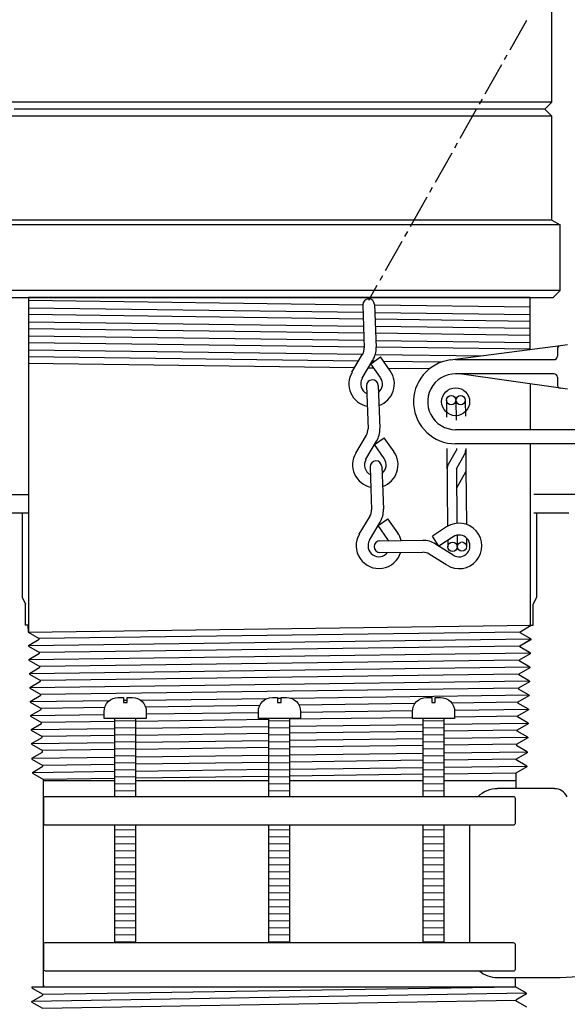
# Model space of a CAD drawing. Extents: x -285 to 5863, y 308 to 3178.
# Tile 166 of 256: x 450.22 to 455.1, y 969.47 to 978.25. Entities that reach past the tile are written whole.
import ezdxf

# ---------------------------------------------------------------- set-up
doc = ezdxf.new("R2010")
doc.units = 0
doc.header["$MEASUREMENT"] = 0
for name, color, linetype in [('GALV-4', 4, 'CONTINUOUS'), ('JACK-SCREW', 2, 'CONTINUOUS'), ('SPILL-BUCKET', 1, 'CONTINUOUS'), ('SWIVEL-ADAPTOR', 1, 'CONTINUOUS')]:
    doc.layers.add(name, color=color, linetype=linetype)

msp = doc.modelspace()

# ---------------------------------------------------------------- linework, layer by layer
at = {"layer": 'GALV-4', "color": 7, "linetype": 'Continuous'}
for p, q in [((453.27578, 975.70157), (450.29826, 975.74111)), ((450.29826, 975.67582), (453.27811, 975.6373)), ((453.28034, 975.57607), (450.29826, 975.61634)), ((454.76811, 975.68175), (453.38154, 975.70017)), ((453.38387, 975.63593), (454.76811, 975.61804)), ((450.29826, 975.55104), (453.28263, 975.51304)), ((454.76811, 975.55598), (453.3861, 975.57464)), ((453.28488, 975.45093), (450.29826, 975.49045)), ((453.38838, 975.5117), (454.76811, 975.49413)), ((454.76811, 975.43131), (453.39064, 975.44953)), ((450.29826, 975.42624), (453.28718, 975.38773)), ((453.28941, 975.32615), (450.29826, 975.36564)), ((453.39293, 975.38637), (454.76811, 975.36865)), ((450.29797, 975.30146), (453.27512, 975.26316)), ((453.38786, 975.26171), (454.34962, 975.24933)), ((454.76811, 975.30663), (453.39517, 975.32475)), ((450.29368, 975.18249), (453.20409, 975.14345)), ((453.23889, 975.20209), (450.29826, 975.24086)), ((453.37954, 975.20023), (453.36023, 975.20049)), ((453.9762, 975.19237), (453.46247, 975.19914)), ((453.32626, 975.14181), (453.37416, 975.14116)), ((453.50417, 975.13942), (453.87152, 975.13449))]:
    msp.add_line(p, q, dxfattribs=at)
at = {"layer": 'GALV-4', "color": 1, "linetype": 'Continuous'}
for p, q in [((454.76811, 974.99753), (454.76811, 974.58864)), ((454.76811, 974.4639), (454.76811, 972.84546))]:
    msp.add_line(p, q, dxfattribs=at)
msp.add_lwpolyline([(454.76811, 975.30341), (454.76811, 975.76795), (450.29826, 975.76795), (450.29826, 972.78538)], dxfattribs=at)
at = {"layer": 'JACK-SCREW'}
for p, q in [((451.06614, 971.31624), (451.06614, 972.01489)), ((451.25364, 971.31624), (451.25364, 972.01489)), ((452.43944, 971.31624), (452.43944, 972.01489)), ((452.62694, 971.31624), (452.62694, 972.01489)), ((453.81274, 971.31624), (453.81274, 972.01489)), ((454.00024, 971.31624), (454.00024, 972.01489)), ((451.06614, 970.01489), (451.06614, 971.06624)), ((451.25364, 970.01489), (451.25364, 971.06624)), ((452.43944, 970.01489), (452.43944, 971.06624)), ((452.62694, 970.01489), (452.62694, 971.06624)), ((453.81274, 970.01489), (453.81274, 971.06624)), ((454.00024, 970.01489), (454.00024, 971.06624))]:
    msp.add_line(p, q, dxfattribs=at)
for points in [[(451.34739, 972.07739), (451.34739, 972.01489), (450.97239, 972.01489), (450.97239, 972.07739, -0.4142136), (451.09739, 972.20239), (451.14426, 972.20239), (451.14426, 972.15551), (451.17551, 972.15551), (451.17551, 972.20239), (451.22239, 972.20239, -0.4142136)], [(452.72069, 972.07739), (452.72069, 972.01489), (452.34569, 972.01489), (452.34569, 972.07739, -0.4142136), (452.47069, 972.20239), (452.51756, 972.20239), (452.51756, 972.15551), (452.54881, 972.15551), (452.54881, 972.20239), (452.59569, 972.20239, -0.4142136)], [(454.09399, 972.07739), (454.09399, 972.01489), (453.71899, 972.01489), (453.71899, 972.07739, -0.4142136), (453.84399, 972.20239), (453.89087, 972.20239), (453.89087, 972.15551), (453.92212, 972.15551), (453.92212, 972.20239), (453.96899, 972.20239, -0.4142136)]]:
    msp.add_lwpolyline(points, format="xyb", close=True, dxfattribs=at)
at = {"layer": 'JACK-SCREW', "linetype": 'Continuous'}
for points in [[(454.63514, 971.08187), (454.63514, 971.30062, 0.4142136), (454.61952, 971.31624), (450.44686, 971.31624, 0.4142136), (450.43124, 971.30062), (450.43124, 971.08187, 0.4142136), (450.44686, 971.06624), (454.61952, 971.06624, 0.4142136)], [(454.63514, 969.77876), (454.63514, 969.99751, 0.4142136), (454.61952, 970.01313), (450.44686, 970.01489, 0.4142136), (450.43124, 969.99926), (450.43124, 969.78051, 0.4142136), (450.44686, 969.76489), (454.61952, 969.76313, 0.4142136)]]:
    msp.add_lwpolyline(points, format="xyb", close=True, dxfattribs=at)
at = {"layer": 'SPILL-BUCKET', "linetype": 'Continuous'}
for p, q in [((454.73323, 978.23814), (454.58503, 977.9748)), ((454.56051, 977.93108), (454.53599, 977.88737)), ((454.51146, 977.84366), (454.36327, 977.58138)), ((454.33875, 977.53767), (454.31422, 977.49395)), ((454.2897, 977.45024), (454.1415, 977.18796)), ((454.11698, 977.14425), (454.09246, 977.10054)), ((454.06794, 977.05682), (453.91974, 976.79348)), ((453.89522, 976.74977), (453.8707, 976.70606)), ((453.84618, 976.66234), (453.69798, 976.40006)), ((453.67346, 976.35635), (453.64893, 976.31264)), ((453.62441, 976.26893), (453.47622, 976.00665)), ((453.45169, 975.96294), (453.42717, 975.91922)), ((453.40158, 975.87551), (453.32802, 975.7433)), ((453.27578, 975.70172), (453.28964, 975.32003)), ((453.38133, 975.70599), (453.39519, 975.3243)), ((453.17982, 975.10254), (453.27471, 975.26246)), ((455.03709, 975.33816), (454.05514, 975.21129)), ((455.00937, 975.30724), (455.00937, 975.2454)), ((455.09893, 975.34669), (455.03709, 975.33816)), ((453.27044, 975.04816), (453.3664, 975.20915)), ((453.34827, 975.17823), (453.43463, 975.23901)), ((453.43463, 975.05456), (453.34827, 975.17823)), ((453.52099, 975.11533), (453.43463, 975.23901)), ((454.10312, 975.21448), (454.97845, 975.21448)), ((454.10312, 975.08974), (454.97845, 975.08974)), ((455.03602, 974.95967), (454.13831, 975.08654)), ((455.00937, 975.05776), (455.00937, 974.99059)), ((453.30776, 974.97993), (453.32269, 974.59824)), ((453.41331, 974.98313), (453.42824, 974.6025)), ((455.09893, 974.95114), (455.03602, 974.95967)), ((454.02209, 974.85199), (454.02316, 974.70272)), ((454.10526, 974.85305), (454.10739, 974.67394)), ((454.18948, 974.85412), (454.19055, 974.71019)), ((455.5723, 974.58864), (454.10312, 974.58864)), ((453.21287, 974.37967), (453.30776, 974.54067)), ((453.3035, 974.32637), (453.39838, 974.48629)), ((453.38026, 974.45644), (453.46662, 974.51721)), ((453.55405, 974.39247), (453.46662, 974.51721)), ((453.46769, 974.33276), (453.38026, 974.45644)), ((454.02529, 974.42339), (454.02529, 974.40846)), ((454.02529, 974.40846), (454.03169, 973.72824)), ((454.03809, 974.28159), (454.10952, 974.40846)), ((455.87936, 974.4639), (454.10312, 974.4639)), ((454.10952, 974.42339), (454.10952, 974.40846)), ((454.19375, 974.42339), (454.19481, 974.24107)), ((454.11059, 974.24107), (454.18309, 974.36795)), ((453.34081, 974.25706), (453.35467, 973.87644)), ((453.44636, 974.26133), (453.46022, 973.88071)), ((454.11059, 974.24107), (454.11485, 973.7549)), ((454.11272, 974.07262), (454.19588, 974.21868)), ((454.19481, 974.24107), (454.19908, 973.7453)), ((446.59089, 974.01078), (450.29826, 974.01078)), ((446.90435, 974.01078), (450.29826, 974.01078)), ((455.51793, 974.01078), (454.79826, 974.01078)), ((455.51793, 974.01078), (454.79826, 974.01078)), ((450.29826, 973.84552), (449.95253, 973.84552)), ((450.24252, 973.84552), (450.24252, 973.09494)), ((453.24486, 973.65788), (453.34081, 973.81887)), ((453.41331, 973.73464), (453.49967, 973.79435)), ((453.5871, 973.67067), (453.49967, 973.79435)), ((455.11278, 973.84552), (454.79826, 973.84552)), ((454.82385, 973.84552), (454.82385, 973.09494)), ((453.33655, 973.6035), (453.43144, 973.76449)), ((453.49967, 973.6099), (453.41331, 973.73464)), ((454.02316, 973.72291), (453.89629, 973.63975)), ((453.42824, 973.59924), (453.80993, 973.6035)), ((453.95386, 973.55126), (453.89629, 973.63975)), ((454.08073, 973.63442), (453.95386, 973.55126)), ((454.03276, 973.60244), (454.03276, 973.54593)), ((454.11592, 973.64935), (454.11698, 973.54593)), ((454.20014, 973.62483), (454.20121, 973.547)), ((454.0818, 973.47023), (453.92507, 973.57045)), ((453.4293, 973.49369), (453.81099, 973.49689)), ((454.02529, 973.38174), (453.86857, 973.48089)), ((450.24252, 973.09494), (450.27131, 973.0331)), ((454.82385, 973.09494), (454.79507, 973.0331)), ((450.27131, 972.84546), (450.27131, 973.0331)), ((454.79507, 972.84546), (454.79507, 973.0331)), ((450.29157, 972.84546), (450.27131, 972.84546)), ((450.29157, 972.84546), (450.29368, 972.78532)), ((454.77587, 972.84226), (454.67779, 972.78468)), ((454.75668, 972.84546), (454.75775, 972.84546)), ((454.75988, 972.84546), (454.76095, 972.84546)), ((454.77694, 972.84546), (454.77694, 972.84226)), ((454.77694, 972.84546), (454.79507, 972.84546)), ((450.29368, 972.78532), (450.39179, 972.72818)), ((450.29797, 972.66634), (450.39179, 972.72071)), ((450.39179, 972.72071), (450.39179, 972.72818)), ((454.77268, 972.71752), (454.67459, 972.65994)), ((454.77268, 972.71645), (454.67459, 972.65994)), ((454.67779, 972.78468), (454.67779, 972.77829)), ((454.77268, 972.72391), (454.67779, 972.77829)), ((454.77268, 972.72391), (454.67779, 972.77829)), ((454.77268, 972.72391), (454.77268, 972.71645)), ((450.29797, 972.66634), (450.29797, 972.65994)), ((450.29797, 972.65994), (450.39499, 972.60344)), ((454.67459, 972.65994), (454.67459, 972.65355)), ((454.67459, 972.65994), (454.67459, 972.65355)), ((454.76948, 972.5981), (454.67459, 972.65355)), ((454.76948, 972.59917), (454.67459, 972.65355)), ((450.30116, 972.5416), (450.39499, 972.59597)), ((450.30116, 972.5416), (450.30116, 972.5352)), ((450.39499, 972.59597), (450.39499, 972.60344)), ((454.76841, 972.59171), (454.67032, 972.5352)), ((454.76948, 972.5981), (454.76841, 972.59171)), ((450.30116, 972.5352), (450.39925, 972.47869)), ((450.30543, 972.41686), (450.40032, 972.47123)), ((450.40032, 972.47123), (450.39925, 972.47869)), ((454.76521, 972.46697), (454.66713, 972.40939)), ((454.67032, 972.5352), (454.67032, 972.52774)), ((454.76521, 972.47336), (454.67032, 972.52774)), ((454.76521, 972.47336), (454.76521, 972.46697)), ((450.30543, 972.41686), (450.30543, 972.40939)), ((450.30543, 972.40939), (450.40352, 972.35289)), ((454.66713, 972.40939), (454.66606, 972.403)), ((454.76095, 972.34862), (454.66606, 972.403)), ((450.30863, 972.29211), (450.40352, 972.34649)), ((450.30863, 972.29211), (450.30969, 972.28465)), ((450.30969, 972.28465), (450.40778, 972.22814)), ((450.40352, 972.34649), (450.40352, 972.35289)), ((454.76095, 972.34116), (454.66286, 972.28465)), ((454.66286, 972.28465), (454.66286, 972.27719)), ((454.75775, 972.22281), (454.66286, 972.27719)), ((454.76095, 972.34862), (454.76095, 972.34116)), ((450.31289, 972.16631), (450.40778, 972.22175)), ((450.40778, 972.22175), (450.40778, 972.22814)), ((454.75668, 972.21642), (454.6586, 972.15991)), ((454.75775, 972.22281), (454.75668, 972.21642)), ((450.31289, 972.16631), (450.31289, 972.15991)), ((450.31289, 972.15991), (450.41098, 972.1034)), ((450.41098, 972.09594), (450.41098, 972.1034)), ((454.6586, 972.15991), (454.6586, 972.15245)), ((454.75349, 972.09807), (454.6586, 972.15245)), ((450.31716, 972.04156), (450.41098, 972.09594)), ((450.31716, 972.04156), (450.31716, 972.0341)), ((450.31716, 972.0341), (450.41524, 971.97759)), ((454.65433, 972.0277), (454.6554, 972.0341)), ((454.74922, 971.97333), (454.65433, 972.0277)), ((454.75349, 972.09168), (454.6554, 972.0341)), ((454.75349, 972.09807), (454.75349, 972.09168)), ((450.32035, 971.91682), (450.41524, 971.9712)), ((450.41524, 971.9712), (450.41524, 971.97759)), ((454.74922, 971.96587), (454.65113, 971.90936)), ((454.74922, 971.97333), (454.74922, 971.96587)), ((450.32035, 971.91682), (450.32142, 971.90936)), ((450.32142, 971.90936), (450.41844, 971.85285)), ((450.32462, 971.79101), (450.41844, 971.84539)), ((450.41844, 971.84539), (450.41844, 971.85285)), ((454.74496, 971.84113), (454.64687, 971.78462)), ((454.65113, 971.9019), (454.65113, 971.90936)), ((454.74602, 971.84752), (454.65113, 971.9019)), ((454.74602, 971.84752), (454.74496, 971.84113)), ((450.32462, 971.79101), (450.32462, 971.78462)), ((450.32462, 971.78462), (450.42271, 971.72811)), ((454.64687, 971.77076), (454.64687, 971.78462)), ((454.74176, 971.71638), (454.64687, 971.77076)), ((450.32888, 971.65988), (450.42377, 971.71425)), ((450.42377, 971.71425), (450.42271, 971.72811)), ((454.74069, 971.70892), (454.64367, 971.65241)), ((454.74176, 971.71638), (454.74069, 971.70892)), ((450.32888, 971.65988), (450.32888, 971.65241)), ((450.32888, 971.65241), (450.42697, 971.59591)), ((450.33315, 971.53407), (450.42697, 971.58844)), ((450.42697, 971.58844), (450.42697, 971.59591)), ((454.73749, 971.58418), (454.63941, 971.52767)), ((454.64367, 971.64495), (454.64367, 971.65241)), ((454.73749, 971.59057), (454.64367, 971.64495)), ((454.73749, 971.59057), (454.73749, 971.58418)), ((450.33315, 971.53407), (450.33315, 971.52767)), ((450.33315, 971.52767), (450.43124, 971.47116)), ((454.63941, 971.52767), (454.63834, 971.38907)), ((450.43124, 969.62136), (450.43124, 971.47116)), ((450.43124, 971.4573), (450.43124, 971.47116)), ((451.06614, 971.4573), (450.43124, 971.4573)), ((452.43944, 971.4573), (451.25364, 971.4573)), ((453.81274, 971.4573), (452.62694, 971.4573)), ((454.63514, 971.4573), (454.00024, 971.4573)), ((454.98378, 971.38907), (454.47628, 971.38907)), ((454.22573, 971.06624), (454.22573, 970.01489)), ((457.14384, 969.81327), (455.03495, 969.70239)), ((455.03495, 969.70239), (454.47628, 969.70239)), ((454.63514, 969.62136), (454.63514, 969.70239)), ((450.33208, 969.60963), (450.33208, 969.62136)), ((450.33208, 969.62136), (454.63514, 969.62136)), ((450.33208, 969.60963), (450.42697, 969.55526)), ((450.42697, 969.5478), (450.42697, 969.55526)), ((450.4323, 969.63522), (450.43124, 969.62136)), ((454.73323, 969.56485), (454.63514, 969.62136)), ((454.73323, 969.55846), (454.63941, 969.50302)), ((454.73323, 969.55846), (454.73323, 969.56485)), ((450.32888, 969.49129), (450.42697, 969.5478)), ((450.32888, 969.48489), (450.32888, 969.49129)), ((450.32888, 969.48489), (450.42377, 969.43052)), ((454.63941, 969.50302), (454.63941, 969.49555)), ((454.73749, 969.44011), (454.63941, 969.49555))]:
    msp.add_line(p, q, dxfattribs=at)
at = {"layer": 'SPILL-BUCKET', "color": 7, "linetype": 'Continuous'}
for p, q in [((450.29368, 972.78532), (454.77694, 972.84546)), ((450.29797, 972.66634), (454.77268, 972.72391)), ((454.67779, 972.78468), (450.39179, 972.72818)), ((454.67459, 972.65994), (450.39499, 972.60344)), ((450.30116, 972.5416), (454.76948, 972.59917)), ((450.30543, 972.41686), (454.76475, 972.47363)), ((454.67032, 972.5352), (450.39925, 972.47869)), ((454.66713, 972.41046), (450.40352, 972.35289)), ((450.30863, 972.29211), (454.76201, 972.34969)), ((454.66286, 972.28465), (450.40778, 972.22814)), ((451.29575, 972.1786), (452.42403, 972.19336)), ((452.51756, 972.19458), (452.54881, 972.19499)), ((452.6348, 972.19611), (454.75775, 972.22388)), ((450.31289, 972.16574), (451.01928, 972.17498)), ((450.97697, 972.11093), (450.41098, 972.1034)), ((451.14426, 972.17662), (451.17551, 972.17703)), ((452.35697, 972.12928), (451.34135, 972.11578)), ((453.74063, 972.14769), (452.70716, 972.13394)), ((454.65966, 972.15991), (454.06924, 972.15206)), ((450.31716, 972.04156), (450.97239, 972.04991)), ((451.34739, 972.05469), (452.34569, 972.0674)), ((453.71899, 972.02162), (452.62694, 972.00707)), ((452.72069, 972.07218), (453.71922, 972.0849)), ((454.09339, 972.08966), (454.75349, 972.09807)), ((454.6554, 972.0341), (454.09399, 972.02662)), ((450.32035, 971.91682), (451.06614, 971.92634)), ((451.06614, 971.98627), (450.41524, 971.97759)), ((451.06614, 971.99584), (451.25364, 971.99317)), ((451.06614, 971.93333), (451.25364, 971.93066)), ((452.43944, 972.00457), (451.25364, 971.98877)), ((451.25364, 971.92873), (452.43944, 971.94386)), ((452.43944, 971.99584), (452.62694, 971.99317)), ((452.43944, 971.93333), (452.62694, 971.93066)), ((452.62694, 971.94625), (453.81274, 971.96138)), ((453.81274, 971.99584), (454.00024, 971.99317)), ((453.81274, 971.93333), (454.00024, 971.93066)), ((454.00024, 971.96377), (454.74922, 971.97333)), ((451.06614, 971.8615), (450.41844, 971.85285)), ((451.06614, 971.87082), (451.25364, 971.86816)), ((452.43944, 971.87983), (451.25364, 971.864)), ((452.43944, 971.87082), (452.62694, 971.86816)), ((453.81274, 971.89816), (452.62694, 971.88233)), ((453.81274, 971.87082), (454.00024, 971.86816)), ((454.6522, 971.90936), (454.00024, 971.90066)), ((454.00024, 971.83799), (454.74602, 971.84752)), ((450.32462, 971.79101), (451.06614, 971.80049)), ((451.06614, 971.80832), (451.25364, 971.80565)), ((451.25364, 971.80289), (452.43944, 971.81804)), ((452.43944, 971.75509), (451.25364, 971.73923)), ((452.43944, 971.80832), (452.62694, 971.80565)), ((452.62694, 971.82044), (453.81274, 971.83559)), ((453.81274, 971.77346), (452.62694, 971.7576)), ((453.81274, 971.80832), (454.00024, 971.80565)), ((454.64687, 971.78462), (454.00024, 971.77597)), ((450.32888, 971.65988), (451.06614, 971.66932)), ((451.06614, 971.73672), (450.42271, 971.72811)), ((451.06614, 971.74581), (451.25364, 971.74314)), ((451.06614, 971.68331), (451.25364, 971.68064)), ((451.25364, 971.67172), (452.43944, 971.6869)), ((452.43944, 971.74581), (452.62694, 971.74314)), ((452.43944, 971.68331), (452.62694, 971.68064)), ((452.62694, 971.6893), (453.81274, 971.70449)), ((453.81274, 971.74581), (454.00024, 971.74314)), ((453.81274, 971.68331), (454.00024, 971.68064)), ((454.00024, 971.70689), (454.74176, 971.71638)), ((451.06614, 971.60447), (450.42697, 971.59591)), ((451.06614, 971.6208), (451.25364, 971.61813)), ((452.43944, 971.62287), (451.25364, 971.60698)), ((452.43944, 971.6208), (452.62694, 971.61813)), ((453.81274, 971.64128), (452.62694, 971.62539)), ((452.62694, 971.5635), (453.81274, 971.57871)), ((453.81274, 971.6208), (454.00024, 971.61813)), ((454.64367, 971.65241), (454.00024, 971.64379)), ((454.00024, 971.58112), (454.73749, 971.59057)), ((450.33315, 971.53407), (451.06614, 971.54347)), ((451.06614, 971.55829), (451.25364, 971.55563)), ((451.06614, 971.49579), (451.25364, 971.49312)), ((451.25364, 971.54588), (452.43944, 971.56109)), ((452.43944, 971.49813), (451.25364, 971.48221)), ((452.43944, 971.55829), (452.62694, 971.55563)), ((452.43944, 971.49579), (452.62694, 971.49312)), ((453.81274, 971.51657), (452.62694, 971.50065)), ((453.81274, 971.55829), (454.00024, 971.55563)), ((453.81274, 971.49579), (454.00024, 971.49312)), ((454.63941, 971.52767), (454.00024, 971.51909)), ((451.06614, 971.47969), (450.43124, 971.47116)), ((451.06614, 971.43328), (451.25364, 971.43061)), ((452.43944, 971.43328), (452.62694, 971.43061)), ((453.81274, 971.43328), (454.00024, 971.43061)), ((451.06614, 971.37077), (451.25364, 971.36811)), ((452.43944, 971.37077), (452.62694, 971.36811)), ((453.81274, 971.37077), (454.00024, 971.36811)), ((451.06614, 971.02529), (451.25364, 971.02262)), ((451.06614, 970.96278), (451.25364, 970.96011)), ((452.43944, 971.02529), (452.62694, 971.02262)), ((452.43944, 970.96278), (452.62694, 970.96011)), ((453.81274, 971.02529), (454.00024, 971.02262)), ((453.81274, 970.96278), (454.00024, 970.96011)), ((451.06614, 970.90028), (451.25364, 970.89761)), ((452.43944, 970.90028), (452.62694, 970.89761)), ((453.81274, 970.90028), (454.00024, 970.89761)), ((451.06614, 970.83777), (451.25364, 970.8351)), ((452.43944, 970.83777), (452.62694, 970.8351)), ((453.81274, 970.83777), (454.00024, 970.8351)), ((451.06614, 970.77526), (451.25364, 970.7726)), ((451.06614, 970.71276), (451.25364, 970.71009)), ((452.43944, 970.77526), (452.62694, 970.7726)), ((452.43944, 970.71276), (452.62694, 970.71009)), ((453.81274, 970.77526), (454.00024, 970.7726)), ((453.81274, 970.71276), (454.00024, 970.71009)), ((451.06614, 970.65025), (451.25364, 970.64758)), ((452.43944, 970.65025), (452.62694, 970.64758)), ((453.81274, 970.65025), (454.00024, 970.64758)), ((451.06614, 970.58774), (451.25364, 970.58508)), ((451.06614, 970.52524), (451.25364, 970.52257)), ((452.43944, 970.58774), (452.62694, 970.58508)), ((452.43944, 970.52524), (452.62694, 970.52257)), ((453.81274, 970.58774), (454.00024, 970.58508)), ((453.81274, 970.52524), (454.00024, 970.52257)), ((451.06614, 970.46273), (451.25364, 970.46006)), ((452.43944, 970.46273), (452.62694, 970.46006)), ((453.81274, 970.46273), (454.00024, 970.46006)), ((451.06614, 970.40023), (451.25364, 970.39756)), ((452.43944, 970.40023), (452.62694, 970.39756)), ((453.81274, 970.40023), (454.00024, 970.39756)), ((451.06614, 970.33772), (451.25364, 970.33505)), ((451.06614, 970.27521), (451.25364, 970.27255)), ((452.43944, 970.33772), (452.62694, 970.33505)), ((452.43944, 970.27521), (452.62694, 970.27255)), ((453.81274, 970.33772), (454.00024, 970.33505)), ((453.81274, 970.27521), (454.00024, 970.27255)), ((451.06614, 970.21271), (451.25364, 970.21004)), ((452.43944, 970.21271), (452.62694, 970.21004)), ((453.81274, 970.21271), (454.00024, 970.21004)), ((451.06614, 970.1502), (451.25364, 970.14753)), ((451.06614, 970.08769), (451.25364, 970.08503)), ((452.43944, 970.1502), (452.62694, 970.14753)), ((452.43944, 970.08769), (452.62694, 970.08503)), ((453.81274, 970.1502), (454.00024, 970.14753)), ((453.81274, 970.08769), (454.00024, 970.08503)), ((451.06614, 970.02519), (451.25364, 970.02252)), ((452.43944, 970.02519), (452.62694, 970.02252)), ((453.81274, 970.02519), (454.00024, 970.02252)), ((454.73323, 969.56485), (450.32888, 969.49129)), ((450.42697, 969.55526), (454.63514, 969.62136)), ((450.42377, 969.43052), (454.63941, 969.50302))]:
    msp.add_line(p, q, dxfattribs=at)
at = {"layer": 'SPILL-BUCKET', "linetype": 'Continuous'}
for centre, radius in [((454.10312, 974.83919), 0.12474), ((454.06367, 974.85305), 0.04158), ((454.1479, 974.85305), 0.04158), ((454.0754, 973.54593), 0.04158), ((454.15963, 973.547), 0.04158)]:
    msp.add_circle(centre, radius, dxfattribs=at)
for centre, radius, start, end in [((453.32802, 975.70386), 0.05224, 1.169139, 181.169139), ((453.18408, 975.31684), 0.10555, 329.534455, 1.753405), ((453.18408, 975.31684), 0.2111, 329.284706, 2.035034), ((455.04029, 975.30724), 0.03092, 95.906141, 180), ((454.10312, 974.83919), 0.37529, 97.34717, 270), ((454.97845, 975.2454), 0.03092, 270, 0), ((453.35467, 974.99805), 0.20257, 149.397238, 258.749319), ((453.35467, 974.99805), 0.20257, 288.720949, 34.942691), ((454.10312, 974.83919), 0.24948, 82.146687, 270), ((454.97845, 975.05776), 0.03092, 0, 90), ((453.35467, 974.99805), 0.09702, 149.470294, 243.152706), ((453.36107, 974.98206), 0.05224, 1.169139, 181.169139), ((453.35467, 974.99805), 0.09702, 308.758086, 34.73486), ((455.04029, 974.99059), 0.03092, 180, 262.146687), ((453.21714, 974.59397), 0.10555, 329.534455, 1.753405), ((453.21714, 974.59397), 0.2111, 329.284706, 2.035034), ((453.38772, 974.27626), 0.20257, 288.720949, 34.942691), ((454.10952, 974.40846), 0.08316, 330.802514, 0), ((453.38772, 974.27626), 0.20257, 149.397238, 258.749319), ((453.38772, 974.27626), 0.09702, 149.470294, 243.152706), ((453.39305, 974.2592), 0.05224, 1.169139, 181.169139), ((453.38772, 974.27626), 0.09702, 308.758086, 34.73486), ((454.11059, 974.24107), 0.08316, 150.802514, 180), ((453.24912, 973.87218), 0.10555, 329.534455, 1.753405), ((453.24912, 973.87218), 0.2111, 329.284706, 2.035034), ((454.13404, 973.55339), 0.20257, 237.898751, 123.18822), ((453.41971, 973.55446), 0.20257, 149.397238, 343.474204), ((453.41971, 973.55446), 0.09702, 149.470294, 322.624193), ((453.4293, 973.547), 0.05224, 90, 270), ((453.41971, 973.55446), 0.09702, 28.25803, 34.73486), ((453.41971, 973.55446), 0.20257, 13.37854, 34.942691), ((453.81206, 973.39133), 0.2111, 57.840679, 90.28937), ((454.13404, 973.55339), 0.09702, 237.528808, 123.340707), ((453.81206, 973.39133), 0.10555, 57.932608, 90), ((454.47628, 971.13852), 0.24948, 90, 134.57239), ((454.98378, 971.26326), 0.12474, 25.253163, 90), ((454.47628, 969.95294), 0.24948, 228.916757, 270)]:
    msp.add_arc(centre, radius, start, end, dxfattribs=at)
at = {"layer": 'SWIVEL-ADAPTOR', "color": 1, "linetype": 'Continuous'}
for p, q in [((454.95947, 977.50994), (454.95947, 978.43515)), ((454.95947, 977.50994), (454.95947, 978.43515)), ((454.95947, 977.50994), (454.89697, 977.44744)), ((454.89697, 977.44744), (454.95947, 977.38494)), ((454.95947, 976.45973), (454.95947, 977.38494)), ((454.95947, 976.45973), (454.95947, 977.38494)), ((455.03319, 975.83045), (455.03319, 976.41699)), ((455.03319, 975.83045), (455.03319, 976.41699)), ((455.03319, 975.83045), (454.97069, 975.76795)), ((455.03319, 975.83045), (454.97069, 975.76795)), ((450.09569, 975.76795), (454.97069, 975.76795)), ((454.77678, 975.76795), (454.97069, 975.76795))]:
    msp.add_line(p, q, dxfattribs=at)
at = {"layer": 'SWIVEL-ADAPTOR', "color": 7}
for p, q in [((454.95947, 977.50994), (450.10691, 977.50994)), ((454.95947, 977.38494), (450.10691, 977.38494)), ((455.03319, 976.41699), (450.03319, 976.41699)), ((455.03319, 975.83045), (450.03319, 975.83045))]:
    msp.add_line(p, q, dxfattribs=at)
at = {"layer": 'SWIVEL-ADAPTOR', "color": 1}
for p, q in [((454.89697, 977.44744), (450.16941, 977.44744)), ((454.95947, 976.45973), (450.10691, 976.45973))]:
    msp.add_line(p, q, dxfattribs=at)
at = {"layer": 'SWIVEL-ADAPTOR', "color": 3, "linetype": 'Continuous'}
for p, q in [((454.95947, 976.45973), (455.03319, 976.41699)), ((454.95947, 976.45973), (455.03319, 976.41699)), ((454.65819, 975.76795), (450.40819, 975.76795))]:
    msp.add_line(p, q, dxfattribs=at)

doc.saveas('drawing.dxf')
